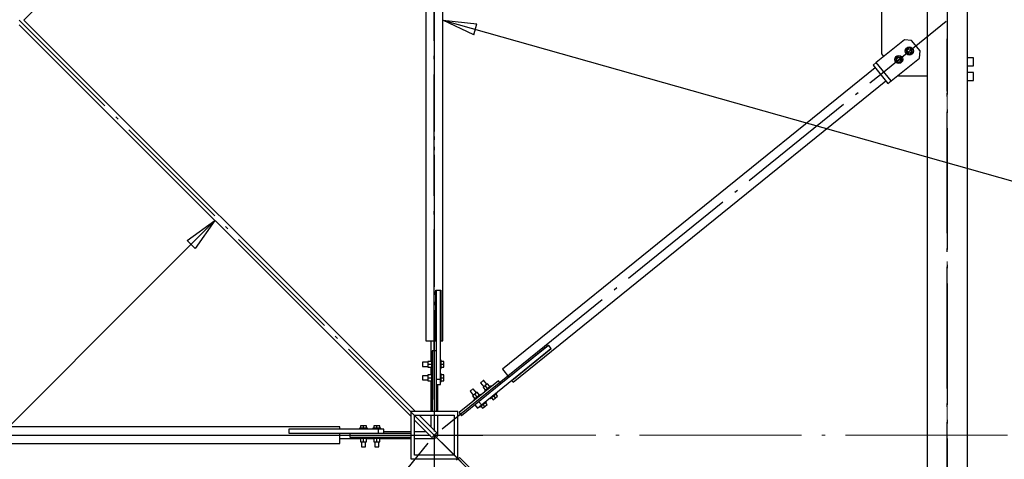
# Paper-space layout 'A0 Advance Steel' of a CAD drawing. Header units: millimetres. Extents: x 228 to 822, y 214 to 634.
# Tile 41 of 76: x 325 to 355, y 541 to 554. Entities that reach past the tile are written whole.
import ezdxf

# ---------------------------------------------------------------- set-up
doc = ezdxf.new("R2010")
doc.units = ezdxf.units.MM
doc.linetypes.add('ACAD_ISO04W100', pattern=[30, 24, -3, 0, -3])
doc.layers.get('0').update_dxf_attribs({"linetype": 'CONTINUOUS'})
for name, color, linetype in [('AS_Belki', 145, 'CONTINUOUS'), ('AS_Blachy', 30, 'CONTINUOUS'), ('AS_Sruby', 9, 'CONTINUOUS')]:
    doc.layers.add(name, color=color, linetype=linetype)

# ---------------------------------------------------------------- blocks, each defined once
blk = doc.blocks.new('324ewdsczxzxcz')
at = {"linetype": 'ACAD_ISO04W100', "lineweight": 5, "ltscale": 0.2}
for p, q in [((343.029, 244.968), (343.029, 340.131)), ((358.229, 244.968, 54.54), (358.229, 340.131, 54.54)), ((378.311, 281.218, -8093.957), (283.147, 281.218, -8093.957))]:
    blk.add_line(p, q, dxfattribs=at)

psp = doc.layouts.new('A0 Advance Steel')

# ---------------------------------------------------------------- linework, layer by layer
at = {"color": 0, "linetype": 'ByBlock', "lineweight": -2}
for p, q in [((338.903, 553.904), (337.986, 554.336)), ((337.986, 554.336), (338.994, 554.225)), ((338.903, 553.904), (338.994, 554.225)), ((330.411, 547.805), (331.236, 548.395)), ((331.236, 548.395), (330.647, 547.57)), ((330.411, 547.805), (330.647, 547.57))]:
    psp.add_line(p, q, dxfattribs=at)
at = {"color": 7}
for points in [[(337.986, 554.336), (365.75, 546.488), (380.697, 546.488)], [(331.236, 548.395), (289.879, 506.99), (280.95, 506.99)]]:
    psp.add_lwpolyline(points, dxfattribs=at)
at = {"layer": 'AS_Belki', "linetype": 'Continuous', "ltscale": 0.15}
for p, q in [((352.336, 578.736), (352.336, 529.936)), ((353.536, 529.936), (353.536, 578.736)), ((325.578, 554.336), (337.178, 565.936)), ((337.486, 563.836), (337.486, 544.836)), ((337.986, 544.836), (337.986, 563.836)), ((337.178, 542.736), (325.578, 554.336)), ((325.436, 554.195), (337.036, 542.595)), ((350.797, 552.927), (339.755, 543.992)), ((340.07, 543.603), (351.111, 552.538)), ((337.786, 546.336), (337.796, 546.336)), ((337.786, 544.836), (337.786, 546.336)), ((337.916, 546.336), (337.926, 546.336)), ((337.926, 546.336), (337.926, 544.836)), ((337.486, 544.836), (337.786, 544.836)), ((337.636, 544.836), (337.636, 544.223)), ((337.926, 544.836), (337.986, 544.836)), ((339.944, 543.759), (341.11, 544.702)), ((341.11, 544.702), (341.117, 544.695)), ((341.198, 544.593), (340.032, 543.65)), ((341.192, 544.601), (341.198, 544.593)), ((337.636, 544.05), (337.636, 543.823)), ((339.755, 543.992), (339.944, 543.759)), ((337.636, 543.65), (337.636, 542.736)), ((337.836, 542.736), (337.836, 543.536)), ((340.032, 543.65), (340.07, 543.603)), ((338.436, 542.736), (337.036, 542.736)), ((337.036, 542.736), (337.036, 541.336)), ((337.146, 542.626), (338.326, 542.626)), ((337.146, 541.446), (337.146, 542.626)), ((337.807, 542.107), (337.288, 542.626)), ((337.636, 542.626), (337.636, 542.278)), ((337.836, 542.036), (337.836, 542.626)), ((338.326, 542.626), (338.326, 541.446)), ((338.436, 541.336), (338.436, 542.736)), ((337.146, 542.485), (337.665, 541.966)), ((334.936, 542.286), (315.936, 542.286)), ((333.436, 542.226), (334.936, 542.226)), ((333.436, 542.216), (333.436, 542.226)), ((333.436, 542.086), (333.436, 542.096)), ((334.936, 542.086), (333.436, 542.086)), ((334.936, 542.226), (334.936, 542.286)), ((334.936, 541.786), (334.936, 542.086)), ((337.036, 542.136), (336.236, 542.136)), ((337.495, 542.136), (337.146, 542.136)), ((337.686, 541.986), (337.736, 542.036)), ((337.736, 542.036), (337.786, 542.086)), ((315.936, 541.786), (334.936, 541.786)), ((334.936, 541.936), (335.549, 541.936)), ((335.723, 541.936), (335.949, 541.936)), ((336.123, 541.936), (337.036, 541.936)), ((337.146, 541.936), (337.736, 541.936)), ((338.326, 541.446), (337.146, 541.446)), ((337.036, 541.336), (338.436, 541.336))]:
    psp.add_line(p, q, dxfattribs=at)
at = {"layer": 'AS_Belki', "color": 10, "linetype": 'ACAD_ISO04W100', "ltscale": 0.15}
for points in [[(352.936, 581.236), (352.936, 578.736), (352.936, 529.936), (352.936, 527.436)], [(339.504, 540.269), (337.736, 542.036), (313.136, 566.636), (311.368, 568.404)], [(337.736, 543.09), (337.736, 544.528), (337.736, 566.636), (337.736, 568.074)], [(337.736, 566.336), (337.736, 563.836), (337.736, 544.836), (337.736, 542.336)], [(337.736, 565.582), (337.736, 564.144), (337.736, 542.036), (337.736, 540.599)], [(337.969, 542.225), (339.913, 543.798), (350.954, 552.732), (352.897, 554.305)], [(352.936, 528.077), (352.936, 529.622), (352.936, 552.236), (352.936, 553.78)], [(311.699, 542.036), (313.136, 542.036), (335.244, 542.036), (336.682, 542.036)], [(313.436, 542.036), (315.936, 542.036), (334.936, 542.036), (337.436, 542.036)], [(314.19, 542.036), (315.628, 542.036), (337.736, 542.036), (339.174, 542.036)], [(337.736, 542.036), (337.736, 542.036), (337.736, 542.036), (337.736, 542.036)], [(337.547, 541.803), (335.975, 539.86), (327.04, 528.819), (325.468, 526.875)], [(352.724, 527.048), (350.956, 528.816), (339.716, 540.056), (337.948, 541.824)]]:
    psp.add_lwpolyline(points, dxfattribs=at)
at = {"layer": 'AS_Belki', "linetype": 'Continuous', "ltscale": 0.15, "extrusion": (6.33061e-15, -0.57503, 0.818132)}
psp.add_arc((337.736, 443.457, -311.687), 0.1, 309.2877, 45, dxfattribs=at)
at = {"layer": 'AS_Belki', "linetype": 'Continuous', "ltscale": 0.15, "extrusion": (-0.57503, 0, -0.818132)}
psp.add_arc((-542.036, -276.313, -194.208), 0.1, 309.2877, 45, dxfattribs=at)
at = {"layer": 'AS_Blachy', "linetype": 'Continuous', "ltscale": 0.15}
for p, q in [((350.986, 555.436), (350.986, 553.336)), ((351.666, 553.759), (350.827, 553.08)), ((351.877, 553.737), (351.666, 553.759)), ((352.129, 553.426), (351.877, 553.737)), ((352.107, 553.215), (352.129, 553.426)), ((350.986, 553.336), (351.047, 553.258)), ((351.267, 552.536), (352.107, 553.215)), ((350.827, 553.08), (350.734, 553.004)), ((350.734, 553.004), (351.174, 552.46)), ((351.267, 552.536), (350.827, 553.08)), ((351.174, 552.46), (351.267, 552.536)), ((351.474, 552.703), (351.486, 552.686)), ((351.486, 552.686), (352.336, 552.686)), ((337.796, 546.336), (337.916, 546.336)), ((337.796, 546.336), (337.796, 544.536)), ((337.916, 543.736), (337.916, 546.336)), ((341.117, 544.695), (339.709, 543.556)), ((341.117, 544.695), (341.192, 544.601)), ((337.796, 544.536), (337.676, 544.536)), ((337.676, 544.536), (337.676, 542.736)), ((337.796, 544.536), (337.796, 542.736)), ((339.132, 542.934), (341.192, 544.601)), ((337.916, 543.686), (337.796, 543.686)), ((337.796, 543.536), (337.916, 543.536)), ((337.916, 543.686), (337.916, 543.736)), ((337.916, 543.536), (337.916, 543.686)), ((339.634, 543.649), (338.468, 542.706)), ((339.709, 543.556), (338.543, 542.612)), ((339.709, 543.556), (339.634, 543.649)), ((338.94, 542.933), (339.015, 542.84)), ((339.015, 542.84), (339.132, 542.934)), ((339.132, 542.934), (339.056, 543.028)), ((338.468, 542.706), (338.543, 542.612)), ((336.086, 542.216), (333.436, 542.216)), ((333.436, 542.096), (333.436, 542.216)), ((333.436, 542.096), (335.236, 542.096)), ((335.236, 542.096), (337.036, 542.096)), ((335.236, 542.096), (335.236, 541.976)), ((336.236, 542.216), (336.086, 542.216)), ((336.086, 542.096), (336.086, 542.216)), ((336.236, 542.096), (336.236, 542.216)), ((335.236, 541.976), (337.036, 541.976)), ((338.479, 541.379), (338.394, 541.294)), ((339.539, 540.318), (338.479, 541.379))]:
    psp.add_line(p, q, dxfattribs=at)
at = {"layer": 'AS_Sruby', "linetype": 'Continuous', "ltscale": 0.15}
for p, q in [((351.746, 553.502), (351.71, 553.409)), ((351.71, 553.409), (351.773, 553.331)), ((351.845, 553.518), (351.746, 553.502)), ((351.908, 553.44), (351.845, 553.518)), ((351.872, 553.346), (351.908, 553.44)), ((351.435, 553.25), (351.399, 553.157)), ((351.399, 553.157), (351.462, 553.079)), ((351.534, 553.266), (351.435, 553.25)), ((351.597, 553.188), (351.534, 553.266)), ((351.561, 553.095), (351.597, 553.188)), ((351.773, 553.331), (351.872, 553.346)), ((353.716, 553.22), (353.536, 553.22)), ((353.716, 553.205), (353.716, 553.22)), ((353.716, 553.175), (353.716, 553.205)), ((353.716, 553.133), (353.716, 553.175)), ((353.716, 553.086), (353.716, 553.133)), ((351.462, 553.079), (351.561, 553.095)), ((353.536, 552.981), (353.716, 552.981)), ((353.716, 553.042), (353.716, 553.086)), ((353.716, 553.006), (353.716, 553.042)), ((353.716, 552.985), (353.716, 553.006)), ((353.716, 552.981), (353.716, 552.985)), ((353.716, 552.787), (353.536, 552.787)), ((353.536, 552.549), (353.716, 552.549)), ((353.716, 552.773), (353.716, 552.787)), ((353.716, 552.742), (353.716, 552.773)), ((353.716, 552.701), (353.716, 552.742)), ((353.716, 552.654), (353.716, 552.701)), ((353.716, 552.609), (353.716, 552.654)), ((353.716, 552.574), (353.716, 552.609)), ((353.716, 552.553), (353.716, 552.574)), ((353.716, 552.549), (353.716, 552.553)), ((337.543, 544.196), (337.391, 544.196)), ((337.391, 544.196), (337.391, 544.192)), ((337.391, 544.192), (337.391, 544.179)), ((337.391, 544.179), (337.391, 544.159)), ((337.391, 544.159), (337.391, 544.136)), ((337.391, 544.136), (337.391, 544.113)), ((337.391, 544.113), (337.391, 544.094)), ((337.391, 544.094), (337.391, 544.081)), ((337.391, 544.081), (337.391, 544.076)), ((337.391, 544.076), (337.543, 544.076)), ((337.651, 544.223), (337.543, 544.223)), ((337.543, 544.223), (337.543, 544.136)), ((337.543, 544.136), (337.651, 544.136)), ((337.543, 544.136), (337.543, 544.05)), ((337.676, 544.256), (337.651, 544.256)), ((337.651, 544.256), (337.651, 544.254)), ((337.651, 544.254), (337.651, 544.247)), ((337.651, 544.247), (337.651, 544.236)), ((337.651, 544.236), (337.651, 544.221)), ((337.651, 544.221), (337.651, 544.203)), ((337.651, 544.203), (337.651, 544.182)), ((337.651, 544.182), (337.651, 544.16)), ((337.651, 544.16), (337.651, 544.136)), ((337.651, 544.136), (337.651, 544.113)), ((337.651, 544.113), (337.651, 544.09)), ((337.651, 544.09), (337.651, 544.07)), ((337.651, 544.07), (337.651, 544.051)), ((337.941, 544.256), (337.916, 544.256)), ((337.941, 544.254), (337.941, 544.256)), ((337.941, 544.247), (337.941, 544.254)), ((337.941, 544.236), (337.941, 544.247)), ((337.941, 544.221), (337.941, 544.236)), ((338.016, 544.223), (337.941, 544.223)), ((337.941, 544.203), (337.941, 544.221)), ((337.941, 544.182), (337.941, 544.203)), ((337.941, 544.16), (337.941, 544.182)), ((337.941, 544.136), (337.941, 544.16)), ((337.941, 544.136), (338.016, 544.136)), ((337.941, 544.113), (337.941, 544.136)), ((337.941, 544.09), (337.941, 544.113)), ((337.941, 544.07), (337.941, 544.09)), ((337.941, 544.051), (337.941, 544.07)), ((338.016, 544.136), (338.016, 544.223)), ((338.016, 544.05), (338.016, 544.136)), ((337.543, 543.796), (337.391, 543.796)), ((337.391, 543.796), (337.391, 543.792)), ((337.391, 543.792), (337.391, 543.779)), ((337.391, 543.779), (337.391, 543.759)), ((337.543, 544.05), (337.651, 544.05)), ((337.651, 543.823), (337.543, 543.823)), ((337.543, 543.823), (337.543, 543.736)), ((337.651, 544.051), (337.651, 544.036)), ((337.651, 544.036), (337.651, 544.025)), ((337.651, 544.025), (337.651, 544.019)), ((337.651, 544.019), (337.651, 544.016)), ((337.651, 544.016), (337.676, 544.016)), ((337.676, 543.856), (337.651, 543.856)), ((337.651, 543.856), (337.651, 543.854)), ((337.651, 543.854), (337.651, 543.847)), ((337.651, 543.847), (337.651, 543.836)), ((337.651, 543.836), (337.651, 543.821)), ((337.651, 543.821), (337.651, 543.803)), ((337.651, 543.803), (337.651, 543.782)), ((337.651, 543.782), (337.651, 543.76)), ((337.916, 544.016), (337.941, 544.016)), ((337.941, 543.856), (337.916, 543.856)), ((337.941, 544.036), (337.941, 544.051)), ((337.941, 544.05), (338.016, 544.05)), ((337.941, 544.025), (337.941, 544.036)), ((337.941, 544.019), (337.941, 544.025)), ((337.941, 544.016), (337.941, 544.019)), ((337.941, 543.854), (337.941, 543.856)), ((337.941, 543.847), (337.941, 543.854)), ((337.941, 543.836), (337.941, 543.847)), ((337.941, 543.821), (337.941, 543.836)), ((338.016, 543.823), (337.941, 543.823)), ((337.941, 543.803), (337.941, 543.821)), ((337.941, 543.782), (337.941, 543.803)), ((337.941, 543.76), (337.941, 543.782)), ((338.016, 543.736), (338.016, 543.823)), ((337.391, 543.759), (337.391, 543.736)), ((337.391, 543.736), (337.391, 543.713)), ((337.391, 543.713), (337.391, 543.694)), ((337.391, 543.694), (337.391, 543.681)), ((337.391, 543.681), (337.391, 543.676)), ((337.391, 543.676), (337.543, 543.676)), ((337.543, 543.736), (337.651, 543.736)), ((337.543, 543.736), (337.543, 543.65)), ((337.543, 543.65), (337.651, 543.65)), ((337.651, 543.76), (337.651, 543.736)), ((337.651, 543.736), (337.651, 543.713)), ((337.651, 543.713), (337.651, 543.69)), ((337.651, 543.69), (337.651, 543.67)), ((337.651, 543.67), (337.651, 543.651)), ((337.651, 543.651), (337.651, 543.636)), ((337.651, 543.636), (337.651, 543.625)), ((337.651, 543.625), (337.651, 543.619)), ((337.651, 543.619), (337.651, 543.616)), ((337.651, 543.616), (337.676, 543.616)), ((337.916, 543.616), (337.941, 543.616)), ((337.941, 543.736), (337.941, 543.76)), ((337.941, 543.736), (338.016, 543.736)), ((337.941, 543.713), (337.941, 543.736)), ((337.941, 543.69), (337.941, 543.713)), ((337.941, 543.67), (337.941, 543.69)), ((337.941, 543.651), (337.941, 543.67)), ((337.941, 543.636), (337.941, 543.651)), ((337.941, 543.65), (338.016, 543.65)), ((337.941, 543.625), (337.941, 543.636)), ((337.941, 543.619), (337.941, 543.625)), ((337.941, 543.616), (337.941, 543.619)), ((338.016, 543.65), (338.016, 543.736)), ((339.108, 543.591), (339.105, 543.588)), ((339.105, 543.588), (339.201, 543.47)), ((339.119, 543.599), (339.108, 543.591)), ((339.134, 543.611), (339.119, 543.599)), ((339.152, 543.625), (339.134, 543.611)), ((339.169, 543.64), (339.152, 543.625)), ((339.185, 543.652), (339.169, 543.64)), ((339.247, 543.507), (339.18, 543.453)), ((339.195, 543.66), (339.185, 543.652)), ((339.198, 543.663), (339.195, 543.66)), ((339.294, 543.545), (339.198, 543.663)), ((339.315, 543.562), (339.247, 543.507)), ((339.315, 543.423), (339.247, 543.507)), ((339.383, 543.478), (339.315, 543.562)), ((339.393, 543.486), (339.381, 543.477)), ((339.401, 543.493), (339.393, 543.486)), ((339.407, 543.497), (339.401, 543.493)), ((339.408, 543.499), (339.407, 543.497)), ((339.424, 543.479), (339.408, 543.499)), ((338.798, 543.339), (338.794, 543.336)), ((338.794, 543.336), (338.89, 543.218)), ((338.808, 543.347), (338.798, 543.339)), ((338.823, 543.359), (338.808, 543.347)), ((338.841, 543.374), (338.823, 543.359)), ((338.858, 543.388), (338.841, 543.374)), ((338.874, 543.401), (338.858, 543.388)), ((338.936, 543.256), (338.869, 543.201)), ((338.869, 543.201), (338.937, 543.117)), ((338.884, 543.409), (338.874, 543.401)), ((338.887, 543.412), (338.884, 543.409)), ((338.983, 543.293), (338.887, 543.412)), ((339.004, 543.31), (338.936, 543.256)), ((339.004, 543.172), (338.936, 543.256)), ((339.072, 543.226), (339.004, 543.31)), ((339.04, 543.201), (339.022, 543.186)), ((339.056, 543.214), (339.04, 543.201)), ((339.07, 543.225), (339.056, 543.214)), ((339.082, 543.235), (339.07, 543.225)), ((339.09, 543.241), (339.082, 543.235)), ((339.096, 543.246), (339.09, 543.241)), ((339.097, 543.247), (339.096, 543.246)), ((339.113, 543.228), (339.097, 543.247)), ((339.18, 543.453), (339.248, 543.369)), ((339.224, 543.349), (339.222, 543.348)), ((339.222, 543.348), (339.238, 543.328)), ((339.229, 543.354), (339.224, 543.349)), ((339.238, 543.361), (339.229, 543.354)), ((339.249, 543.37), (339.238, 543.361)), ((339.263, 543.381), (339.249, 543.37)), ((339.279, 543.394), (339.263, 543.381)), ((339.297, 543.409), (339.279, 543.394)), ((339.315, 543.423), (339.297, 543.409)), ((339.333, 543.438), (339.315, 543.423)), ((339.351, 543.452), (339.333, 543.438)), ((339.367, 543.465), (339.351, 543.452)), ((339.381, 543.477), (339.367, 543.465)), ((339.479, 543.183), (339.498, 543.198)), ((339.498, 543.198), (339.516, 543.213)), ((339.545, 543.14), (339.498, 543.198)), ((339.516, 543.213), (339.533, 543.227)), ((339.533, 543.227), (339.549, 543.24)), ((339.545, 543.14), (339.612, 543.194)), ((339.549, 543.24), (339.563, 543.251)), ((339.563, 543.251), (339.575, 543.261)), ((339.612, 543.194), (339.565, 543.252)), ((339.591, 543.273), (339.575, 543.293)), ((339.575, 543.261), (339.584, 543.268)), ((339.584, 543.268), (339.589, 543.272)), ((339.589, 543.272), (339.591, 543.273)), ((338.913, 543.098), (338.911, 543.096)), ((338.911, 543.096), (338.927, 543.077)), ((338.918, 543.102), (338.913, 543.098)), ((338.927, 543.109), (338.918, 543.102)), ((338.938, 543.118), (338.927, 543.109)), ((338.952, 543.13), (338.938, 543.118)), ((338.968, 543.143), (338.952, 543.13)), ((338.986, 543.157), (338.968, 543.143)), ((339.004, 543.172), (338.986, 543.157)), ((339.022, 543.186), (339.004, 543.172)), ((339.121, 542.893), (339.135, 542.904)), ((339.135, 542.904), (339.151, 542.917)), ((339.151, 542.917), (339.168, 542.932)), ((339.168, 542.932), (339.187, 542.946)), ((339.187, 542.946), (339.205, 542.961)), ((339.234, 542.888), (339.187, 542.946)), ((339.205, 542.961), (339.222, 542.975)), ((339.222, 542.975), (339.238, 542.988)), ((339.234, 542.888), (339.301, 542.943)), ((339.238, 542.988), (339.253, 543)), ((339.253, 543), (339.264, 543.009)), ((339.301, 542.943), (339.254, 543.001)), ((339.28, 543.022), (339.264, 543.041)), ((339.264, 543.009), (339.273, 543.016)), ((339.273, 543.016), (339.278, 543.02)), ((339.278, 543.02), (339.28, 543.022)), ((339.389, 543.142), (339.404, 543.122)), ((339.404, 543.122), (339.406, 543.124)), ((339.406, 543.124), (339.411, 543.128)), ((339.411, 543.128), (339.42, 543.135)), ((339.42, 543.135), (339.432, 543.145)), ((339.43, 543.143), (339.477, 543.085)), ((339.432, 543.145), (339.446, 543.156)), ((339.446, 543.156), (339.462, 543.169)), ((339.462, 543.169), (339.479, 543.183)), ((339.477, 543.085), (339.545, 543.14)), ((339.078, 542.89), (339.093, 542.871)), ((339.093, 542.871), (339.095, 542.872)), ((339.095, 542.872), (339.1, 542.877)), ((339.1, 542.877), (339.109, 542.884)), ((339.109, 542.884), (339.121, 542.893)), ((339.119, 542.892), (339.166, 542.833)), ((339.166, 542.833), (339.234, 542.888)), ((335.636, 542.316), (335.549, 542.316)), ((335.549, 542.316), (335.549, 542.241)), ((335.723, 542.316), (335.636, 542.316)), ((335.636, 542.241), (335.636, 542.316)), ((335.723, 542.241), (335.723, 542.316)), ((336.036, 542.316), (335.949, 542.316)), ((335.949, 542.316), (335.949, 542.241)), ((336.123, 542.316), (336.036, 542.316)), ((336.036, 542.241), (336.036, 542.316)), ((336.123, 542.241), (336.123, 542.316)), ((335.518, 542.241), (335.516, 542.241)), ((335.516, 542.241), (335.516, 542.216)), ((335.525, 542.241), (335.518, 542.241)), ((335.536, 542.241), (335.525, 542.241)), ((335.551, 542.241), (335.536, 542.241)), ((335.569, 542.241), (335.551, 542.241)), ((335.59, 542.241), (335.569, 542.241)), ((335.613, 542.241), (335.59, 542.241)), ((335.636, 542.241), (335.613, 542.241)), ((335.66, 542.241), (335.636, 542.241)), ((335.682, 542.241), (335.66, 542.241)), ((335.703, 542.241), (335.682, 542.241)), ((335.721, 542.241), (335.703, 542.241)), ((335.736, 542.241), (335.721, 542.241)), ((335.747, 542.241), (335.736, 542.241)), ((335.754, 542.241), (335.747, 542.241)), ((335.756, 542.241), (335.754, 542.241)), ((335.756, 542.216), (335.756, 542.241)), ((335.918, 542.241), (335.916, 542.241)), ((335.916, 542.241), (335.916, 542.216)), ((335.925, 542.241), (335.918, 542.241)), ((335.936, 542.241), (335.925, 542.241)), ((335.951, 542.241), (335.936, 542.241)), ((335.969, 542.241), (335.951, 542.241)), ((335.99, 542.241), (335.969, 542.241)), ((336.013, 542.241), (335.99, 542.241)), ((336.036, 542.241), (336.013, 542.241)), ((336.06, 542.241), (336.036, 542.241)), ((336.082, 542.241), (336.06, 542.241)), ((336.103, 542.241), (336.082, 542.241)), ((336.121, 542.241), (336.103, 542.241)), ((336.136, 542.241), (336.121, 542.241)), ((336.147, 542.241), (336.136, 542.241)), ((336.154, 542.241), (336.147, 542.241)), ((336.156, 542.241), (336.154, 542.241)), ((336.156, 542.216), (336.156, 542.241)), ((335.516, 541.976), (335.516, 541.951)), ((335.516, 541.951), (335.518, 541.951)), ((335.518, 541.951), (335.525, 541.951)), ((335.525, 541.951), (335.536, 541.951)), ((335.536, 541.951), (335.551, 541.951)), ((335.549, 541.951), (335.549, 541.843)), ((335.549, 541.843), (335.636, 541.843)), ((335.551, 541.951), (335.569, 541.951)), ((335.569, 541.951), (335.59, 541.951)), ((335.576, 541.843), (335.576, 541.691)), ((335.59, 541.951), (335.613, 541.951)), ((335.613, 541.951), (335.636, 541.951)), ((335.636, 541.951), (335.66, 541.951)), ((335.636, 541.843), (335.636, 541.951)), ((335.636, 541.843), (335.723, 541.843)), ((335.66, 541.951), (335.682, 541.951)), ((335.682, 541.951), (335.703, 541.951)), ((335.696, 541.691), (335.696, 541.843)), ((335.703, 541.951), (335.721, 541.951)), ((335.721, 541.951), (335.736, 541.951)), ((335.723, 541.843), (335.723, 541.951)), ((335.736, 541.951), (335.747, 541.951)), ((335.747, 541.951), (335.754, 541.951)), ((335.754, 541.951), (335.756, 541.951)), ((335.756, 541.951), (335.756, 541.976)), ((335.916, 541.976), (335.916, 541.951)), ((335.916, 541.951), (335.918, 541.951)), ((335.918, 541.951), (335.925, 541.951)), ((335.925, 541.951), (335.936, 541.951)), ((335.936, 541.951), (335.951, 541.951)), ((335.949, 541.951), (335.949, 541.843)), ((335.949, 541.843), (336.036, 541.843)), ((335.951, 541.951), (335.969, 541.951)), ((335.969, 541.951), (335.99, 541.951)), ((335.976, 541.843), (335.976, 541.691)), ((335.99, 541.951), (336.013, 541.951)), ((336.013, 541.951), (336.036, 541.951)), ((336.036, 541.951), (336.06, 541.951)), ((336.036, 541.843), (336.036, 541.951)), ((336.036, 541.843), (336.123, 541.843)), ((336.06, 541.951), (336.082, 541.951)), ((336.082, 541.951), (336.103, 541.951)), ((336.096, 541.691), (336.096, 541.843)), ((336.103, 541.951), (336.121, 541.951)), ((336.121, 541.951), (336.136, 541.951)), ((336.123, 541.843), (336.123, 541.951)), ((336.136, 541.951), (336.147, 541.951)), ((336.147, 541.951), (336.154, 541.951)), ((336.154, 541.951), (336.156, 541.951)), ((336.156, 541.951), (336.156, 541.976)), ((335.576, 541.691), (335.581, 541.691)), ((335.581, 541.691), (335.594, 541.691)), ((335.594, 541.691), (335.613, 541.691)), ((335.613, 541.691), (335.636, 541.691)), ((335.636, 541.691), (335.659, 541.691)), ((335.659, 541.691), (335.679, 541.691)), ((335.679, 541.691), (335.692, 541.691)), ((335.692, 541.691), (335.696, 541.691)), ((335.976, 541.691), (335.981, 541.691)), ((335.981, 541.691), (335.994, 541.691)), ((335.994, 541.691), (336.013, 541.691)), ((336.013, 541.691), (336.036, 541.691)), ((336.036, 541.691), (336.059, 541.691)), ((336.059, 541.691), (336.079, 541.691)), ((336.079, 541.691), (336.092, 541.691)), ((336.092, 541.691), (336.096, 541.691))]:
    psp.add_line(p, q, dxfattribs=at)
for centre, radius in [((351.809, 553.424), 0.12), ((351.809, 553.424), 0.06), ((351.498, 553.173), 0.12), ((351.498, 553.173), 0.06)]:
    psp.add_circle(centre, radius, dxfattribs=at)

# ---------------------------------------------------------------- block references
psp.add_blockref('324ewdsczxzxcz', (-5.293, 260.818, -1221.948))

doc.saveas('drawing.dxf')
